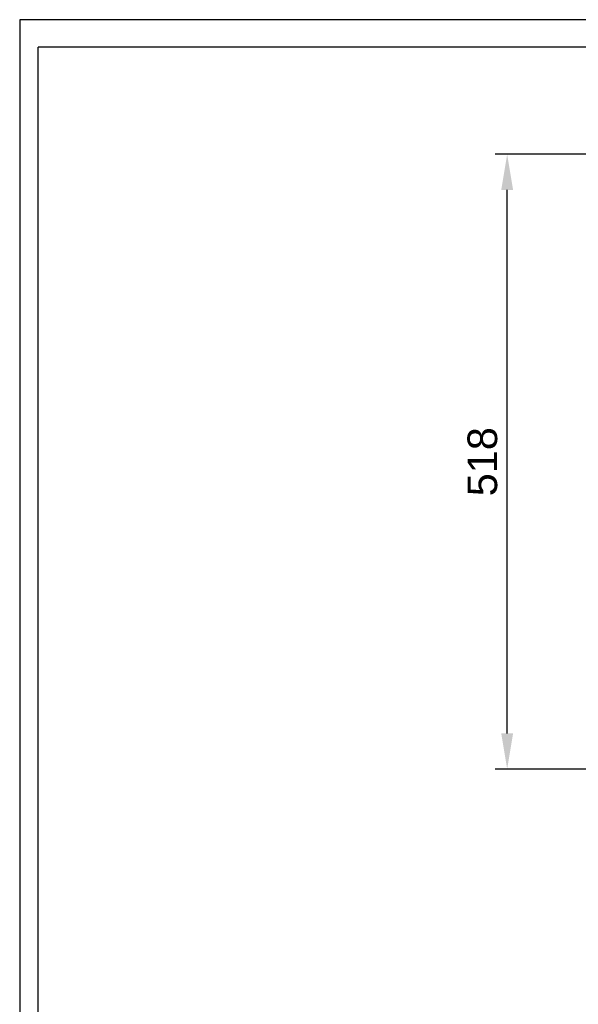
# Model space of a CAD drawing. Header units: millimetres. Extents: x 575 to 3338, y 46 to 2000.
# Tile 6 of 15: x 575 to 1046, y 1171 to 2000. Entities that reach past the tile are written whole.
import ezdxf

# ---------------------------------------------------------------- set-up
doc = ezdxf.new("R2010")
doc.units = ezdxf.units.MM
doc.layers.add('Livello 01', color=18, linetype='Continuous', true_color=0x000000)
doc.layers.add('Livello 1', color=250, linetype='Continuous', true_color=0x141618)
doc.styles.add('Predefinito', font='arial.ttf')
doc.dimstyles.new('Predefinito', dxfattribs={"dimscale": 10, "dimtxt": 2.5, "dimasz": 3, "dimexe": 1, "dimexo": 0.5, "dimgap": 0.8, "dimtad": 1, "dimtoh": 1, "dimzin": 1, "dimdsep": 46, "dimtxsty": 'Predefinito', "dimcen": 2.5, "dimadec": 1, "dimazin": 1, "dimtfac": 1, "dimtdec": 4, "dimtix": 1, "dimtofl": 0, "dimtmove": 1, "dimatfit": 3, "dimfxl": 1, "dimtolj": 1, "dimtzin": 1, "dimarcsym": 0})

# ---------------------------------------------------------------- blocks, each defined once
blk = doc.blocks.new('*D6')
at = {"layer": 'Defpoints', "color": 0}
for p in [(985.62, 1886.89), (1174.34, 1886.89), (1174.34, 1368.89)]:
    blk.add_point(p, dxfattribs=at)
at = {"layer": 'Livello 01', "color": 0, "lineweight": -2}
for p, q in [((1169.34, 1886.89), (975.62, 1886.89)), ((985.62, 1398.89), (985.62, 1856.89)), ((1169.34, 1368.89), (975.62, 1368.89))]:
    blk.add_line(p, q, dxfattribs=at)
at = {"layer": 'Livello 01', "color": 0}
for points in [[(990.62, 1856.89), (980.62, 1856.89), (985.62, 1886.89)], [(980.62, 1398.89), (990.62, 1398.89), (985.62, 1368.89)]]:
    blk.add_solid(points, dxfattribs=at)
at = {"layer": 'Livello 01', "color": 0, "insert": (964.86, 1627.89), "char_height": 25, "attachment_point": 5, "rotation": 90, "style": 'Predefinito'}
blk.add_mtext('\\A1;518', dxfattribs=at)

msp = doc.modelspace()

# ---------------------------------------------------------------- linework, layer by layer
at = {"layer": 'Livello 01'}
msp.add_lwpolyline([(574.57, 45.99), (3337.61, 45.99), (3337.61, 2000.34), (574.57, 2000.34)], close=True, dxfattribs=at)
at = {"layer": 'Livello 1', "color": 18, "lineweight": 30, "true_color": 0x000000}
for points in [[(3322.03, 1977.31), (590.15, 1977.31)], [(590.15, 69.01), (590.15, 1977.31)]]:
    msp.add_lwpolyline(points, dxfattribs=at)

# ---------------------------------------------------------------- dimensions: what is measured, and where the dimension line sits
at = {"layer": 'Livello 01'}
dim = msp.add_linear_dim(base=(985.62, 1886.89), p1=(1174.34, 1368.89), p2=(1174.34, 1886.89), angle=90, dimstyle='Predefinito', override={"dimscale": 10, "dimtxt": 2.5, "dimasz": 3, "dimexe": 1, "dimexo": 0.5, "dimgap": 0.8, "dimtad": 1, "dimtih": 0, "dimtoh": 0, "dimdec": 0, "dimlfac": 1, "dimzin": 1, "dimtxsty": 'Predefinito', "dimsah": 0, "dimcen": 2.5, "dimadec": 1, "dimazin": 1, "dimtix": 0, "dimtmove": 0, "dimtzin": 1}, dxfattribs=at)
dim.commit()
dim.dimension.update_dxf_attribs({"geometry": '*D6', "text_midpoint": (964.86, 1627.89)})

doc.saveas('drawing.dxf')
